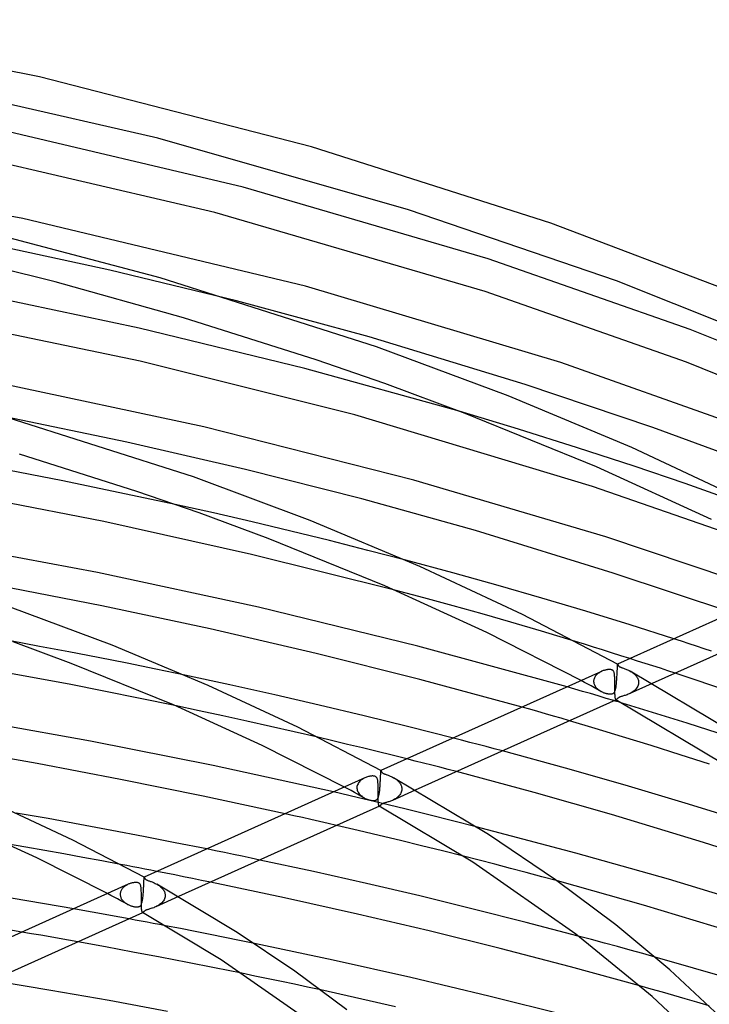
# Model space of a CAD drawing. Header units: millimetres. Extents: x -657 to 657, y -323 to 528.
# Tile 104 of 131: x 163 to 250, y 394 to 518. Entities that reach past the tile are written whole.
import ezdxf

# ---------------------------------------------------------------- set-up
doc = ezdxf.new("R2010")
doc.units = ezdxf.units.MM
doc.layers.add('HIDDEN', color=7, linetype='Continuous')
doc.layers.add('THICK', color=7, linetype='Continuous')

msp = doc.modelspace()

# ---------------------------------------------------------------- linework, layer by layer
at = {"layer": 'HIDDEN'}
for p, q in [((174.22, 486.12), (157.83, 489.67)), ((190.14, 482.26), (174.22, 486.12)), ((225.55, 466.14), (218.09, 468.4)), ((232.97, 463.8), (225.55, 466.14)), ((240.05, 461.48), (232.97, 463.8)), ((246.48, 459.29), (240.05, 461.48)), ((252.33, 457.21), (246.48, 459.29)), ((187.26, 455.61), (182.43, 456.69)), ((192.09, 454.49), (187.26, 455.61)), ((196.95, 453.32), (192.09, 454.49)), ((201.81, 452.13), (196.95, 453.32)), ((206.62, 450.9), (201.81, 452.13)), ((211.38, 449.67), (206.62, 450.9)), ((213.67, 444.92), (210, 445.9)), ((217.33, 443.92), (213.67, 444.92)), ((220.96, 442.91), (217.33, 443.92)), ((224.58, 441.88), (220.96, 442.91)), ((228.42, 440.75), (224.58, 441.88)), ((232.71, 439.44), (228.42, 440.75)), ((165.41, 438.84), (161.73, 439.52)), ((246.02, 439.48), (245.06, 439.79)), ((246.97, 439.17), (246.02, 439.48)), ((169.08, 438.15), (165.41, 438.84)), ((172.74, 437.44), (169.08, 438.15)), ((247.91, 438.86), (246.97, 439.17)), ((248.85, 438.55), (247.91, 438.86)), ((249.78, 438.25), (248.85, 438.55)), ((176.39, 436.72), (172.74, 437.44)), ((240.5, 437), (239.54, 437.31)), ((241.46, 436.7), (240.5, 437)), ((180.01, 435.98), (176.39, 436.72)), ((183.62, 435.23), (180.01, 435.98)), ((235.8, 435.61), (235.7, 435.56)), ((235.9, 435.66), (235.8, 435.61)), ((236, 435.71), (235.9, 435.66)), ((237.94, 435.62), (237.95, 435.74)), ((237.94, 435.48), (237.94, 435.62)), ((237.95, 435.83), (237.96, 435.93)), ((237.95, 435.81), (237.95, 435.83)), ((237.95, 435.8), (237.95, 435.81)), ((237.95, 435.78), (237.95, 435.8)), ((237.95, 435.77), (237.95, 435.78)), ((237.95, 435.76), (237.95, 435.77)), ((237.95, 435.74), (237.95, 435.76)), ((237.96, 436.2), (237.97, 436.28)), ((237.96, 436.12), (237.96, 436.2)), ((237.96, 436.03), (237.96, 436.12)), ((237.96, 435.93), (237.96, 436.03)), ((237.97, 436.53), (237.98, 436.56)), ((237.97, 436.49), (237.97, 436.53)), ((237.97, 436.45), (237.97, 436.49)), ((237.97, 436.4), (237.97, 436.45)), ((237.97, 436.34), (237.97, 436.4)), ((237.97, 436.28), (237.97, 436.34)), ((237.98, 436.6), (237.98, 436.61)), ((237.98, 436.61), (237.98, 436.61)), ((237.98, 436.61), (237.98, 436.61)), ((237.98, 436.61), (237.98, 436.61)), ((237.98, 436.61), (237.99, 436.61)), ((237.98, 436.59), (237.98, 436.6)), ((237.98, 436.58), (237.98, 436.59)), ((237.98, 436.56), (237.98, 436.58)), ((237.99, 436.61), (237.99, 436.61)), ((237.99, 436.61), (237.99, 436.6)), ((239.57, 435.73), (239.68, 435.66)), ((239.68, 435.66), (239.8, 435.58)), ((239.8, 435.58), (239.91, 435.51)), ((242.41, 436.39), (241.46, 436.7)), ((243.36, 436.09), (242.41, 436.39)), ((244.3, 435.78), (243.36, 436.09)), ((245.23, 435.48), (244.3, 435.78)), ((233.82, 434.32), (233.41, 434.54)), ((234.99, 434.59), (234.98, 434.49)), ((234.98, 434.49), (234.98, 434.48)), ((234.98, 434.48), (234.98, 434.46)), ((234.98, 434.46), (234.98, 434.45)), ((234.98, 434.45), (234.98, 434.43)), ((234.98, 434.43), (234.98, 434.42)), ((234.98, 434.42), (234.98, 434.4)), ((234.98, 434.4), (234.99, 434.33)), ((235.01, 434.68), (234.99, 434.59)), ((235.03, 434.78), (235.01, 434.68)), ((235.07, 434.87), (235.03, 434.78)), ((235.11, 434.96), (235.07, 434.87)), ((235.16, 435.05), (235.11, 434.96)), ((235.22, 435.13), (235.16, 435.05)), ((235.29, 435.21), (235.22, 435.13)), ((235.36, 435.29), (235.29, 435.21)), ((235.44, 435.36), (235.36, 435.29)), ((235.52, 435.43), (235.44, 435.36)), ((235.61, 435.49), (235.52, 435.43)), ((235.7, 435.56), (235.61, 435.49)), ((237.85, 434.24), (237.86, 434.37)), ((237.86, 434.37), (237.87, 434.51)), ((237.87, 434.51), (237.88, 434.65)), ((237.88, 434.65), (237.89, 434.79)), ((237.89, 434.79), (237.9, 434.93)), ((237.9, 434.93), (237.91, 435.07)), ((237.91, 435.07), (237.92, 435.21)), ((237.92, 435.21), (237.93, 435.35)), ((237.93, 435.35), (237.94, 435.48)), ((239.91, 435.51), (240.01, 435.42)), ((240.01, 435.42), (240.11, 435.34)), ((240.11, 435.34), (240.2, 435.25)), ((240.2, 435.25), (240.28, 435.16)), ((240.28, 435.16), (240.35, 435.07)), ((240.35, 435.07), (240.42, 434.97)), ((240.42, 434.97), (240.48, 434.87)), ((240.48, 434.87), (240.53, 434.77)), ((240.53, 434.77), (240.57, 434.67)), ((240.57, 434.67), (240.6, 434.56)), ((240.6, 434.56), (240.62, 434.45)), ((240.62, 434.45), (240.62, 434.34)), ((240.62, 434.34), (240.63, 434.33)), ((232.62, 433.47), (231.65, 433.75)), ((233.59, 433.19), (232.62, 433.47)), ((234.57, 432.9), (233.59, 433.19)), ((234.24, 434.09), (233.82, 434.32)), ((234.65, 433.87), (234.24, 434.09)), ((235.07, 433.64), (234.65, 433.87)), ((234.99, 434.33), (235, 434.25)), ((235, 434.25), (235.02, 434.17)), ((235.02, 434.17), (235.04, 434.09)), ((235.04, 434.09), (235.07, 434.02)), ((235.07, 434.02), (235.11, 433.94)), ((235.48, 433.42), (235.07, 433.64)), ((235.11, 433.94), (235.15, 433.87)), ((235.15, 433.87), (235.19, 433.8)), ((235.19, 433.8), (235.24, 433.73)), ((235.24, 433.73), (235.29, 433.67)), ((235.29, 433.67), (235.35, 433.6)), ((235.35, 433.6), (235.41, 433.54)), ((235.41, 433.54), (235.47, 433.49)), ((235.47, 433.49), (235.54, 433.43)), ((235.89, 433.19), (235.48, 433.42)), ((235.54, 433.43), (235.61, 433.38)), ((235.61, 433.38), (235.68, 433.33)), ((235.68, 433.33), (235.75, 433.28)), ((235.75, 433.28), (235.82, 433.23)), ((235.82, 433.23), (235.9, 433.19)), ((235.9, 433.19), (235.97, 433.15)), ((235.97, 433.15), (236.04, 433.11)), ((236.04, 433.11), (236.12, 433.08)), ((237.58, 433.08), (237.62, 433.14)), ((237.62, 433.14), (237.65, 433.21)), ((237.65, 433.21), (237.68, 433.29)), ((237.68, 433.29), (237.71, 433.37)), ((237.71, 433.37), (237.73, 433.46)), ((237.73, 433.46), (237.75, 433.55)), ((237.75, 433.55), (237.77, 433.65)), ((237.77, 433.65), (237.79, 433.76)), ((237.79, 433.76), (237.8, 433.87)), ((237.8, 433.87), (237.82, 433.99)), ((237.82, 433.99), (237.83, 434.11)), ((237.83, 434.11), (237.85, 434.24)), ((242.31, 434.17), (239.43, 432.87)), ((239.95, 433.17), (239.83, 433.08)), ((240.07, 433.26), (239.95, 433.17)), ((240.19, 433.36), (240.07, 433.26)), ((240.29, 433.47), (240.19, 433.36)), ((240.38, 433.59), (240.29, 433.47)), ((240.46, 433.71), (240.38, 433.59)), ((240.53, 433.84), (240.46, 433.71)), ((240.58, 433.97), (240.53, 433.84)), ((240.61, 434.11), (240.58, 433.97)), ((240.62, 434.25), (240.61, 434.11)), ((240.63, 434.28), (240.62, 434.27)), ((240.62, 434.27), (240.62, 434.25)), ((240.63, 434.33), (240.63, 434.31)), ((240.63, 434.31), (240.63, 434.3)), ((240.63, 434.3), (240.63, 434.28)), ((235.56, 432.61), (234.57, 432.9)), ((236.54, 432.31), (235.56, 432.61)), ((236.12, 433.08), (236.19, 433.05)), ((236.19, 433.05), (236.27, 433.02)), ((236.27, 433.02), (236.35, 432.99)), ((236.35, 432.99), (236.42, 432.97)), ((236.42, 432.97), (236.49, 432.95)), ((236.49, 432.95), (236.57, 432.93)), ((237.53, 432.02), (236.54, 432.31)), ((236.57, 432.93), (236.64, 432.91)), ((236.64, 432.91), (236.71, 432.9)), ((236.71, 432.9), (236.78, 432.88)), ((236.78, 432.88), (236.84, 432.88)), ((236.84, 432.88), (236.91, 432.87)), ((236.91, 432.87), (236.97, 432.86)), ((236.97, 432.86), (237.03, 432.86)), ((237.03, 432.86), (237.09, 432.86)), ((237.09, 432.86), (237.15, 432.86)), ((237.15, 432.86), (237.21, 432.87)), ((237.21, 432.87), (237.27, 432.88)), ((237.27, 432.88), (237.32, 432.89)), ((237.32, 432.89), (237.37, 432.91)), ((237.37, 432.91), (237.42, 432.93)), ((237.42, 432.93), (237.46, 432.96)), ((237.46, 432.96), (237.51, 432.99)), ((237.51, 432.99), (237.54, 433.03)), ((237.54, 433.03), (237.58, 433.08)), ((237.79, 432.14), (237.78, 432.14)), ((237.8, 432.14), (237.79, 432.14)), ((237.79, 432.14), (237.79, 432.14)), ((237.81, 432.14), (237.8, 432.14)), ((237.8, 432.14), (237.8, 432.14)), ((237.82, 432.14), (237.81, 432.14)), ((237.83, 432.15), (237.82, 432.14)), ((237.85, 432.17), (237.83, 432.15)), ((237.87, 432.18), (237.85, 432.17)), ((237.89, 432.2), (237.87, 432.18)), ((237.91, 432.23), (237.89, 432.2)), ((237.94, 432.25), (237.91, 432.23)), ((237.96, 432.28), (237.94, 432.25)), ((237.99, 432.3), (237.96, 432.28)), ((238.02, 432.33), (237.99, 432.3)), ((238.05, 432.35), (238.02, 432.33)), ((238.09, 432.38), (238.05, 432.35)), ((238.13, 432.4), (238.09, 432.38)), ((238.17, 432.43), (238.13, 432.4)), ((238.22, 432.45), (238.17, 432.43)), ((238.28, 432.48), (238.22, 432.45)), ((238.34, 432.5), (238.28, 432.48)), ((238.42, 432.53), (238.34, 432.5)), ((238.51, 432.56), (238.42, 432.53)), ((238.61, 432.59), (238.51, 432.56)), ((238.71, 432.62), (238.61, 432.59)), ((238.83, 432.65), (238.71, 432.62)), ((238.94, 432.68), (238.83, 432.65)), ((239.06, 432.72), (238.94, 432.68)), ((239.18, 432.77), (239.06, 432.72)), ((239.31, 432.82), (239.18, 432.77)), ((239.43, 432.87), (239.31, 432.82)), ((239.57, 432.93), (239.43, 432.87)), ((239.7, 433), (239.57, 432.93)), ((239.83, 433.08), (239.7, 433)), ((185.42, 430.76), (182.4, 431.4)), ((188.43, 430.11), (185.42, 430.76)), ((226.98, 430.93), (225.99, 431.21)), ((227.96, 430.65), (226.98, 430.93)), ((228.94, 430.37), (227.96, 430.65)), ((241.29, 430.87), (238.56, 431.71)), ((244.02, 430.03), (241.29, 430.87)), ((191.43, 429.45), (188.43, 430.11)), ((194.41, 428.78), (191.43, 429.45)), ((229.92, 430.09), (228.94, 430.37)), ((230.91, 429.8), (229.92, 430.09)), ((231.94, 429.5), (230.91, 429.8)), ((246.74, 429.17), (244.02, 430.03)), ((197.38, 428.1), (194.41, 428.78)), ((249.43, 428.32), (246.74, 429.17)), ((252.09, 427.46), (249.43, 428.32)), ((200.33, 427.41), (197.38, 428.1)), ((218.4, 427.05), (217.36, 427.32)), ((219.43, 426.78), (218.4, 427.05)), ((220.46, 426.52), (219.43, 426.78)), ((221.48, 426.25), (220.46, 426.52)), ((222.5, 425.98), (221.48, 426.25)), ((223.52, 425.7), (222.5, 425.98)), ((212.56, 424.43), (211.52, 424.69)), ((208.25, 423.21), (208.25, 423.22)), ((208.25, 423.22), (208.26, 423.22)), ((208.25, 423.19), (208.25, 423.21)), ((208.26, 423.22), (208.26, 423.22)), ((208.26, 423.22), (208.26, 423.22)), ((208.26, 423.22), (208.26, 423.22)), ((208.26, 423.22), (208.26, 423.22)), ((208.26, 423.22), (208.26, 423.22)), ((208.26, 423.22), (208.26, 423.22)), ((213.6, 424.17), (212.56, 424.43)), ((214.64, 423.9), (213.6, 424.17)), ((215.67, 423.64), (214.64, 423.9)), ((216.7, 423.37), (215.67, 423.64)), ((217.74, 423.1), (216.7, 423.37)), ((205.71, 421.97), (205.61, 421.88)), ((205.81, 422.06), (205.71, 421.97)), ((205.91, 422.13), (205.81, 422.06)), ((206.03, 422.2), (205.91, 422.13)), ((206.14, 422.27), (206.03, 422.2)), ((206.26, 422.32), (206.14, 422.27)), ((208.2, 421.95), (208.21, 422.09)), ((208.21, 422.09), (208.22, 422.23)), ((208.22, 422.44), (208.23, 422.55)), ((208.22, 422.43), (208.22, 422.44)), ((208.22, 422.42), (208.22, 422.43)), ((208.22, 422.4), (208.22, 422.42)), ((208.22, 422.39), (208.22, 422.4)), ((208.22, 422.37), (208.22, 422.39)), ((208.22, 422.36), (208.22, 422.37)), ((208.22, 422.23), (208.22, 422.36)), ((208.23, 422.66), (208.24, 422.75)), ((208.23, 422.55), (208.23, 422.66)), ((208.24, 423.04), (208.25, 423.09)), ((208.24, 422.98), (208.24, 423.04)), ((208.24, 422.91), (208.24, 422.98)), ((208.24, 422.83), (208.24, 422.91)), ((208.24, 422.75), (208.24, 422.83)), ((208.25, 423.16), (208.25, 423.19)), ((208.25, 423.13), (208.25, 423.16)), ((208.25, 423.09), (208.25, 423.13)), ((209.84, 422.34), (209.95, 422.28)), ((209.95, 422.28), (210.05, 422.22)), ((210.05, 422.22), (210.16, 422.14)), ((210.16, 422.14), (210.25, 422.07)), ((210.25, 422.07), (210.35, 421.99)), ((210.35, 421.99), (210.43, 421.91)), ((204.09, 420.94), (203.68, 421.16)), ((204.51, 420.71), (204.09, 420.94)), ((205.26, 421.23), (205.25, 421.11)), ((205.25, 421.11), (205.25, 421.09)), ((205.25, 421.09), (205.25, 421.08)), ((205.25, 421.08), (205.25, 421.06)), ((205.25, 421.06), (205.25, 421.05)), ((205.25, 421.05), (205.25, 421.04)), ((205.25, 421.04), (205.25, 421.02)), ((205.25, 421.02), (205.27, 420.9)), ((205.29, 421.35), (205.26, 421.23)), ((205.27, 420.9), (205.29, 420.78)), ((205.33, 421.46), (205.29, 421.35)), ((205.29, 420.78), (205.33, 420.66)), ((205.39, 421.58), (205.33, 421.46)), ((205.45, 421.68), (205.39, 421.58)), ((205.53, 421.79), (205.45, 421.68)), ((205.61, 421.88), (205.53, 421.79)), ((208.11, 420.71), (208.12, 420.84)), ((208.12, 420.84), (208.13, 420.97)), ((208.13, 420.97), (208.14, 421.1)), ((208.14, 421.1), (208.16, 421.24)), ((208.16, 421.24), (208.17, 421.38)), ((208.17, 421.38), (208.18, 421.52)), ((208.18, 421.52), (208.19, 421.67)), ((208.19, 421.81), (208.2, 421.95)), ((208.19, 421.67), (208.19, 421.81)), ((212.58, 420.78), (209.71, 419.49)), ((210.43, 421.91), (210.51, 421.83)), ((210.51, 421.83), (210.59, 421.74)), ((210.59, 421.74), (210.65, 421.65)), ((210.65, 421.65), (210.71, 421.56)), ((210.71, 421.56), (210.76, 421.46)), ((210.76, 421.46), (210.81, 421.37)), ((210.81, 421.37), (210.84, 421.27)), ((210.84, 421.27), (210.87, 421.17)), ((210.89, 420.75), (210.86, 420.63)), ((210.87, 421.17), (210.89, 421.06)), ((210.89, 421.06), (210.9, 420.96)), ((210.9, 420.87), (210.89, 420.75)), ((210.9, 420.96), (210.9, 420.95)), ((210.9, 420.95), (210.9, 420.93)), ((210.9, 420.93), (210.9, 420.92)), ((210.9, 420.92), (210.9, 420.9)), ((210.9, 420.9), (210.9, 420.89)), ((210.9, 420.89), (210.9, 420.87)), ((205.28, 419.84), (202.29, 420.54)), ((204.93, 420.49), (204.51, 420.71)), ((205.34, 420.26), (204.93, 420.49)), ((208.28, 419.13), (205.28, 419.84)), ((205.33, 420.66), (205.39, 420.54)), ((205.75, 420.03), (205.34, 420.26)), ((205.39, 420.54), (205.46, 420.43)), ((205.46, 420.43), (205.53, 420.32)), ((205.53, 420.32), (205.62, 420.22)), ((205.62, 420.22), (205.72, 420.13)), ((205.72, 420.13), (205.82, 420.04)), ((206.17, 419.81), (205.75, 420.03)), ((205.82, 420.04), (205.93, 419.95)), ((205.93, 419.95), (206.05, 419.87)), ((206.05, 419.87), (206.18, 419.8)), ((206.18, 419.8), (206.3, 419.74)), ((206.3, 419.74), (206.42, 419.69)), ((206.42, 419.69), (206.54, 419.64)), ((206.54, 419.64), (206.66, 419.6)), ((206.66, 419.6), (206.78, 419.56)), ((206.78, 419.56), (206.9, 419.53)), ((206.9, 419.53), (207.01, 419.51)), ((207.01, 419.51), (207.12, 419.49)), ((207.12, 419.49), (207.22, 419.48)), ((207.39, 419.48), (207.46, 419.48)), ((207.46, 419.48), (207.52, 419.49)), ((207.52, 419.49), (207.57, 419.5)), ((207.57, 419.5), (207.61, 419.52)), ((207.61, 419.52), (207.65, 419.53)), ((207.65, 419.53), (207.69, 419.55)), ((207.69, 419.55), (207.72, 419.57)), ((207.72, 419.57), (207.76, 419.59)), ((207.76, 419.59), (207.79, 419.62)), ((207.79, 419.62), (207.82, 419.66)), ((207.82, 419.66), (207.86, 419.7)), ((207.86, 419.7), (207.89, 419.76)), ((207.89, 419.76), (207.92, 419.83)), ((207.92, 419.83), (207.95, 419.9)), ((207.95, 419.9), (207.98, 419.98)), ((207.98, 419.98), (208, 420.06)), ((208, 420.06), (208.02, 420.16)), ((208.02, 420.16), (208.04, 420.26)), ((208.04, 420.26), (208.06, 420.36)), ((208.06, 420.36), (208.08, 420.47)), ((208.08, 420.47), (208.09, 420.59)), ((208.09, 420.59), (208.11, 420.71)), ((209.7, 419.49), (209.59, 419.44)), ((209.82, 419.54), (209.7, 419.49)), ((209.94, 419.6), (209.82, 419.54)), ((210.06, 419.67), (209.94, 419.6)), ((210.17, 419.74), (210.06, 419.67)), ((210.28, 419.82), (210.17, 419.74)), ((210.38, 419.91), (210.28, 419.82)), ((210.48, 420), (210.38, 419.91)), ((210.56, 420.09), (210.48, 420)), ((210.64, 420.19), (210.56, 420.09)), ((210.71, 420.29), (210.64, 420.19)), ((210.77, 420.4), (210.71, 420.29)), ((210.82, 420.52), (210.77, 420.4)), ((210.86, 420.63), (210.82, 420.52)), ((207.22, 419.48), (207.31, 419.48)), ((207.31, 419.48), (207.39, 419.48)), ((208.06, 418.76), (208.05, 418.76)), ((208.07, 418.76), (208.06, 418.76)), ((208.08, 418.76), (208.07, 418.76)), ((208.07, 418.76), (208.07, 418.76)), ((208.09, 418.76), (208.08, 418.76)), ((208.11, 418.77), (208.09, 418.76)), ((208.09, 418.76), (208.09, 418.76)), ((208.12, 418.78), (208.11, 418.77)), ((208.14, 418.8), (208.12, 418.78)), ((208.16, 418.81), (208.14, 418.8)), ((208.18, 418.83), (208.16, 418.81)), ((208.2, 418.86), (208.18, 418.83)), ((208.22, 418.88), (208.2, 418.86)), ((208.24, 418.9), (208.22, 418.88)), ((208.27, 418.93), (208.24, 418.9)), ((208.31, 418.96), (208.27, 418.93)), ((211.28, 418.41), (208.28, 419.13)), ((208.35, 418.99), (208.31, 418.96)), ((208.39, 419.01), (208.35, 418.99)), ((208.44, 419.04), (208.39, 419.01)), ((208.49, 419.07), (208.44, 419.04)), ((208.55, 419.09), (208.49, 419.07)), ((208.61, 419.12), (208.55, 419.09)), ((208.69, 419.14), (208.61, 419.12)), ((208.77, 419.17), (208.69, 419.14)), ((208.87, 419.2), (208.77, 419.17)), ((208.96, 419.23), (208.87, 419.2)), ((209.06, 419.25), (208.96, 419.23)), ((209.16, 419.29), (209.06, 419.25)), ((209.26, 419.32), (209.16, 419.29)), ((209.37, 419.35), (209.26, 419.32)), ((209.48, 419.39), (209.37, 419.35)), ((209.59, 419.44), (209.48, 419.39)), ((214.28, 417.67), (211.28, 418.41)), ((197.31, 417.56), (196.23, 417.81)), ((198.4, 417.32), (197.31, 417.56)), ((199.48, 417.08), (198.4, 417.32)), ((200.55, 416.83), (199.48, 417.08)), ((217.27, 416.92), (214.28, 417.67)), ((201.63, 416.58), (200.55, 416.83)), ((202.7, 416.34), (201.63, 416.58)), ((220.24, 416.17), (217.27, 416.92)), ((163.66, 413.62), (161.25, 414.04)), ((166.06, 413.19), (163.66, 413.62)), ((187.51, 413.15), (186.39, 413.38)), ((168.45, 412.76), (166.06, 413.19)), ((170.83, 412.32), (168.45, 412.76)), ((173.21, 411.88), (170.83, 412.32)), ((188.62, 412.92), (187.51, 413.15)), ((189.74, 412.69), (188.62, 412.92)), ((190.85, 412.46), (189.74, 412.69)), ((191.96, 412.23), (190.85, 412.46)), ((193.06, 411.99), (191.96, 412.23)), ((220.6, 411.96), (218.62, 412.47)), ((175.58, 411.43), (173.21, 411.88)), ((222.57, 411.45), (220.6, 411.96)), ((224.54, 410.93), (222.57, 411.45)), ((226.51, 410.41), (224.54, 410.93)), ((178.52, 409.8), (178.53, 409.82)), ((178.52, 409.77), (178.52, 409.8)), ((178.52, 409.73), (178.52, 409.77)), ((178.52, 409.68), (178.52, 409.73)), ((178.52, 409.62), (178.52, 409.68)), ((178.52, 409.55), (178.52, 409.62)), ((178.53, 409.83), (178.53, 409.84)), ((178.53, 409.84), (178.53, 409.84)), ((178.53, 409.84), (178.53, 409.84)), ((178.53, 409.84), (178.53, 409.84)), ((178.53, 409.84), (178.53, 409.84)), ((178.53, 409.84), (178.53, 409.84)), ((178.53, 409.84), (178.53, 409.84)), ((178.53, 409.82), (178.53, 409.83)), ((181.25, 410.33), (180.12, 410.55)), ((182.37, 410.11), (181.25, 410.33)), ((183.49, 409.89), (182.37, 410.11)), ((184.62, 409.66), (183.49, 409.89)), ((185.74, 409.43), (184.62, 409.66)), ((228.46, 409.89), (226.51, 410.41)), ((230.42, 409.36), (228.46, 409.89)), ((175.81, 408.41), (175.75, 408.34)), ((175.87, 408.49), (175.81, 408.41)), ((175.95, 408.56), (175.87, 408.49)), ((176.02, 408.62), (175.95, 408.56)), ((176.1, 408.69), (176.02, 408.62)), ((176.18, 408.75), (176.1, 408.69)), ((176.27, 408.8), (176.18, 408.75)), ((176.36, 408.85), (176.27, 408.8)), ((176.45, 408.9), (176.36, 408.85)), ((176.54, 408.94), (176.45, 408.9)), ((178.45, 408.2), (178.46, 408.36)), ((178.46, 408.36), (178.47, 408.52)), ((178.47, 408.52), (178.48, 408.68)), ((178.48, 408.68), (178.49, 408.83)), ((178.49, 408.98), (178.5, 408.99)), ((178.49, 408.83), (178.49, 408.98)), ((178.5, 409.18), (178.51, 409.29)), ((178.5, 409.06), (178.5, 409.18)), ((178.5, 409.05), (178.5, 409.06)), ((178.5, 409.03), (178.5, 409.05)), ((178.5, 409.02), (178.5, 409.03)), ((178.5, 409), (178.5, 409.02)), ((178.5, 408.99), (178.5, 409)), ((178.51, 409.47), (178.52, 409.55)), ((178.51, 409.39), (178.51, 409.47)), ((178.51, 409.29), (178.51, 409.39)), ((180.12, 408.96), (180.22, 408.9)), ((180.22, 408.9), (180.32, 408.84)), ((180.32, 408.84), (180.42, 408.77)), ((180.42, 408.77), (180.51, 408.7)), ((180.51, 408.7), (180.6, 408.62)), ((180.6, 408.62), (180.69, 408.55)), ((180.69, 408.55), (180.77, 408.46)), ((180.77, 408.46), (180.84, 408.38)), ((180.84, 408.38), (180.91, 408.29)), ((186.86, 409.2), (185.74, 409.43)), ((174.36, 407.55), (173.94, 407.77)), ((174.78, 407.33), (174.36, 407.55)), ((175.2, 407.1), (174.78, 407.33)), ((175.53, 407.71), (175.52, 407.7)), ((175.52, 407.7), (175.52, 407.68)), ((175.52, 407.68), (175.52, 407.67)), ((175.52, 407.67), (175.53, 407.65)), ((175.55, 407.91), (175.53, 407.82)), ((175.53, 407.82), (175.53, 407.72)), ((175.53, 407.72), (175.53, 407.71)), ((175.53, 407.65), (175.53, 407.64)), ((175.53, 407.64), (175.53, 407.56)), ((175.53, 407.56), (175.55, 407.48)), ((175.58, 408), (175.55, 407.91)), ((175.55, 407.48), (175.57, 407.39)), ((175.57, 407.39), (175.59, 407.32)), ((175.61, 408.09), (175.58, 408)), ((175.59, 407.32), (175.62, 407.24)), ((175.65, 408.17), (175.61, 408.09)), ((175.62, 407.24), (175.66, 407.16)), ((175.7, 408.26), (175.65, 408.17)), ((175.66, 407.16), (175.7, 407.09)), ((175.75, 408.34), (175.7, 408.26)), ((178.34, 407.03), (178.36, 407.16)), ((178.36, 407.16), (178.38, 407.29)), ((178.38, 407.29), (178.39, 407.43)), ((178.39, 407.43), (178.41, 407.58)), ((178.41, 407.58), (178.42, 407.73)), ((178.42, 407.73), (178.43, 407.89)), ((178.43, 407.89), (178.44, 408.05)), ((178.44, 408.05), (178.45, 408.2)), ((182.85, 407.4), (179.98, 406.11)), ((180.91, 408.29), (180.97, 408.19)), ((180.97, 408.19), (181.03, 408.1)), ((181.03, 408.1), (181.08, 408)), ((181.09, 407.11), (181.03, 406.99)), ((181.08, 408), (181.11, 407.89)), ((181.13, 407.23), (181.09, 407.11)), ((181.11, 407.89), (181.14, 407.79)), ((181.16, 407.36), (181.13, 407.23)), ((181.14, 407.79), (181.16, 407.68)), ((181.16, 407.68), (181.17, 407.58)), ((181.17, 407.49), (181.16, 407.36)), ((181.17, 407.58), (181.17, 407.56)), ((181.17, 407.56), (181.17, 407.55)), ((181.17, 407.55), (181.17, 407.53)), ((181.17, 407.53), (181.17, 407.52)), ((181.17, 407.52), (181.17, 407.5)), ((181.17, 407.5), (181.17, 407.49)), ((175.61, 406.88), (175.2, 407.1)), ((176.03, 406.65), (175.61, 406.88)), ((175.7, 407.09), (175.75, 407.01)), ((175.75, 407.01), (175.81, 406.94)), ((175.81, 406.94), (175.86, 406.87)), ((175.86, 406.87), (175.92, 406.81)), ((175.92, 406.81), (175.99, 406.75)), ((175.99, 406.75), (176.06, 406.69)), ((176.44, 406.43), (176.03, 406.65)), ((176.06, 406.69), (176.13, 406.63)), ((176.13, 406.63), (176.2, 406.57)), ((176.2, 406.57), (176.28, 406.52)), ((176.28, 406.52), (176.36, 406.47)), ((176.36, 406.47), (176.44, 406.42)), ((176.44, 406.42), (176.52, 406.38)), ((176.52, 406.38), (176.6, 406.34)), ((176.6, 406.34), (176.68, 406.31)), ((176.68, 406.31), (176.76, 406.27)), ((176.76, 406.27), (176.84, 406.24)), ((176.84, 406.24), (176.92, 406.22)), ((176.92, 406.22), (177, 406.19)), ((177, 406.19), (177.08, 406.17)), ((177.08, 406.17), (177.16, 406.15)), ((177.16, 406.15), (177.23, 406.14)), ((177.23, 406.14), (177.3, 406.12)), ((177.3, 406.12), (177.37, 406.11)), ((177.37, 406.11), (177.44, 406.1)), ((177.44, 406.1), (177.5, 406.1)), ((177.5, 406.1), (177.57, 406.1)), ((177.57, 406.1), (177.63, 406.1)), ((177.63, 406.1), (177.7, 406.1)), ((177.7, 406.1), (177.76, 406.1)), ((177.76, 406.1), (177.82, 406.12)), ((177.82, 406.12), (177.88, 406.13)), ((177.88, 406.13), (177.93, 406.15)), ((177.93, 406.15), (177.98, 406.18)), ((177.98, 406.18), (178.03, 406.21)), ((178.03, 406.21), (178.07, 406.25)), ((178.07, 406.25), (178.11, 406.3)), ((178.11, 406.3), (178.16, 406.36)), ((178.16, 406.36), (178.19, 406.43)), ((178.19, 406.43), (178.22, 406.51)), ((178.22, 406.51), (178.25, 406.6)), ((178.25, 406.6), (178.28, 406.69)), ((178.28, 406.69), (178.3, 406.8)), ((178.3, 406.8), (178.32, 406.91)), ((178.32, 406.91), (178.34, 407.03)), ((179.37, 405.88), (179.26, 405.85)), ((179.48, 405.92), (179.37, 405.88)), ((179.6, 405.96), (179.48, 405.92)), ((179.73, 406), (179.6, 405.96)), ((179.85, 406.05), (179.73, 406)), ((179.98, 406.1), (179.85, 406.05)), ((180.11, 406.17), (179.98, 406.1)), ((180.24, 406.24), (180.11, 406.17)), ((180.36, 406.31), (180.24, 406.24)), ((180.48, 406.39), (180.36, 406.31)), ((180.59, 406.47), (180.48, 406.39)), ((180.7, 406.57), (180.59, 406.47)), ((180.8, 406.66), (180.7, 406.57)), ((180.89, 406.77), (180.8, 406.66)), ((180.97, 406.88), (180.89, 406.77)), ((181.03, 406.99), (180.97, 406.88)), ((170.85, 405.65), (169.69, 405.86)), ((172.01, 405.44), (170.85, 405.65)), ((173.16, 405.23), (172.01, 405.44)), ((174.32, 405.02), (173.16, 405.23)), ((175.47, 404.81), (174.32, 405.02)), ((176.63, 404.6), (175.47, 404.81)), ((178.34, 405.37), (178.33, 405.38)), ((178.33, 405.38), (178.33, 405.38)), ((178.35, 405.37), (178.34, 405.37)), ((178.36, 405.38), (178.35, 405.37)), ((178.35, 405.37), (178.35, 405.37)), ((178.37, 405.38), (178.36, 405.38)), ((178.38, 405.39), (178.37, 405.38)), ((178.4, 405.41), (178.38, 405.39)), ((178.43, 405.43), (178.4, 405.41)), ((178.45, 405.45), (178.43, 405.43)), ((178.47, 405.48), (178.45, 405.45)), ((178.5, 405.51), (178.47, 405.48)), ((178.54, 405.54), (178.5, 405.51)), ((178.57, 405.57), (178.54, 405.54)), ((178.61, 405.59), (178.57, 405.57)), ((178.64, 405.62), (178.61, 405.59)), ((178.68, 405.64), (178.64, 405.62)), ((178.71, 405.66), (178.68, 405.64)), ((178.75, 405.68), (178.71, 405.66)), ((178.79, 405.7), (178.75, 405.68)), ((178.83, 405.71), (178.79, 405.7)), ((178.88, 405.73), (178.83, 405.71)), ((178.93, 405.75), (178.88, 405.73)), ((178.99, 405.77), (178.93, 405.75)), ((179.07, 405.79), (178.99, 405.77)), ((179.16, 405.82), (179.07, 405.79)), ((179.26, 405.85), (179.16, 405.82)), ((183.08, 403.37), (181.21, 403.73)), ((164.37, 402.73), (163.19, 402.93)), ((165.54, 402.53), (164.37, 402.73)), ((166.71, 402.33), (165.54, 402.53)), ((167.88, 402.12), (166.71, 402.33)), ((184.94, 403), (183.08, 403.37)), ((186.81, 402.63), (184.94, 403)), ((188.67, 402.26), (186.81, 402.63)), ((190.52, 401.89), (188.67, 402.26)), ((234.7, 402), (233.05, 402.44)), ((169.04, 401.91), (167.88, 402.12)), ((170.21, 401.7), (169.04, 401.91)), ((192.37, 401.51), (190.52, 401.89)), ((236.33, 401.55), (234.7, 402)), ((237.96, 401.11), (236.33, 401.55)), ((239.56, 400.67), (237.96, 401.11)), ((241.15, 400.23), (239.56, 400.67)), ((242.72, 399.79), (241.15, 400.23)), ((192.44, 397.41), (190.78, 397.75)), ((194.1, 397.07), (192.44, 397.41)), ((195.76, 396.72), (194.1, 397.07)), ((197.41, 396.37), (195.76, 396.72)), ((199.06, 396.01), (197.41, 396.37)), ((200.71, 395.66), (199.06, 396.01)), ((242.21, 395.78), (240.78, 396.19)), ((243.64, 395.38), (242.21, 395.78)), ((245.06, 394.97), (243.64, 395.38)), ((246.48, 394.56), (245.06, 394.97)), ((247.95, 394.13), (246.48, 394.56)), ((249.5, 393.68), (247.95, 394.13))]:
    msp.add_line(p, q, dxfattribs=at)
at = {"layer": 'THICK'}
for p, q in [((165.38, 510.42), (129.27, 517.6)), ((199.55, 501.62), (165.38, 510.42)), ((180.23, 502.72), (149.55, 509.73)), ((190.98, 496.56), (157.2, 504.52)), ((211.71, 493.72), (180.23, 502.72)), ((229.59, 492.03), (199.55, 501.62)), ((187.39, 493.37), (155.27, 500.84)), ((163.29, 492.62), (126.32, 499.43)), ((221.73, 487.55), (190.98, 496.56)), ((198.79, 484.11), (163.29, 492.62)), ((221.34, 483.43), (187.39, 493.37)), ((237.87, 484.77), (211.71, 493.72)), ((180.55, 485.16), (155.94, 491.65)), ((253.7, 482.85), (229.59, 492.03)), ((167.35, 484.66), (150.63, 488.79)), ((247.09, 478.68), (221.73, 487.55)), ((207.73, 476.49), (180.55, 485.16)), ((183.49, 480.13), (167.35, 484.66)), ((230.87, 474.53), (198.79, 484.11)), ((257.1, 477.09), (237.87, 484.77)), ((177.89, 478.84), (156.73, 483.3)), ((246.66, 474.57), (221.34, 483.43)), ((206.8, 477.75), (190.14, 482.26)), ((178.03, 474.7), (149.9, 480.54)), ((200.13, 474.85), (183.49, 480.13)), ((198.72, 473.76), (177.89, 478.84)), ((226.37, 471.74), (206.8, 477.75)), ((269.39, 469.59), (247.09, 478.68)), ((224.23, 470.33), (207.73, 476.49)), ((204.98, 467.96), (178.03, 474.7)), ((208.76, 471.88), (200.13, 474.85)), ((256.87, 465.25), (230.87, 474.53)), ((266.66, 466.42), (246.66, 474.57)), ((218.09, 468.4), (198.72, 473.76)), ((186.02, 466.43), (158.93, 472.19)), ((218.84, 468.11), (208.76, 471.88)), ((242.43, 466.35), (226.37, 471.74)), ((239.76, 463.82), (224.23, 470.33)), ((184.72, 460.13), (160.55, 467.84)), ((234.84, 458.95), (204.98, 467.96)), ((235.34, 461.39), (218.84, 468.11)), ((176.34, 464.51), (161.06, 467.7)), ((212.4, 459.74), (186.02, 466.43)), ((253.77, 462.16), (242.43, 466.35)), ((191.27, 461.07), (176.34, 464.51)), ((177.61, 458.32), (162.89, 462.99)), ((254.26, 457.02), (239.76, 463.82)), ((168.34, 459.65), (154, 462.4)), ((205.85, 457.37), (191.27, 461.07)), ((249.77, 454.77), (235.34, 461.39)), ((182.43, 456.69), (168.34, 459.65)), ((199.36, 454.66), (184.72, 460.13)), ((236.49, 452.61), (212.4, 459.74)), ((173.48, 454.52), (154.53, 458.23)), ((185.42, 455.64), (177.61, 458.32)), ((256.49, 451.42), (234.84, 458.95)), ((220.16, 453.4), (205.85, 457.37)), ((194.1, 452.4), (185.42, 455.64)), ((192.02, 450.4), (173.48, 454.52)), ((213.16, 448.88), (199.36, 454.66)), ((237.45, 448.05), (220.16, 453.4)), ((172.68, 448.12), (151.94, 452.01)), ((208.77, 446.44), (194.1, 452.4)), ((257.66, 445.46), (236.49, 452.61)), ((210, 445.9), (192.02, 450.4)), ((217.29, 448.08), (211.38, 449.67)), ((192.89, 443.78), (172.68, 448.12)), ((226.04, 442.84), (213.16, 448.88)), ((222.99, 446.49), (217.29, 448.08)), ((252.39, 443.09), (237.45, 448.05)), ((265.71, 449.09), (237.98, 436.61)), ((173.22, 443.93), (159.46, 446.6)), ((221.56, 440.58), (208.77, 446.44)), ((228.46, 444.91), (222.99, 446.49)), ((267.52, 445.52), (242.31, 434.17)), ((234, 443.26), (228.46, 444.91)), ((174.5, 439), (161.72, 443.77)), ((186.82, 441.04), (173.22, 443.93)), ((212.88, 438.88), (192.89, 443.78)), ((239.57, 441.54), (234, 443.26)), ((237.99, 436.6), (226.04, 442.84)), ((200.13, 437.96), (186.82, 441.04)), ((233.41, 434.54), (221.56, 440.58)), ((245.06, 439.79), (239.57, 441.54)), ((169.36, 436.68), (162.08, 439.4)), ((233.83, 439.1), (232.71, 439.44)), ((186.56, 433.94), (174.5, 439)), ((231.65, 433.75), (212.88, 438.88)), ((234.95, 438.75), (233.83, 439.1)), ((236.09, 438.39), (234.95, 438.75)), ((237.24, 438.03), (236.09, 438.39)), ((213.17, 434.69), (200.13, 437.96)), ((238.39, 437.67), (237.24, 438.03)), ((239.54, 437.31), (238.39, 437.67)), ((169.1, 434.07), (155.59, 436.55)), ((182.21, 431.48), (169.36, 436.68)), ((235.98, 435.7), (208.26, 423.22)), ((236.1, 435.75), (236, 435.71)), ((236.19, 435.79), (236.1, 435.75)), ((236.29, 435.82), (236.19, 435.79)), ((236.38, 435.85), (236.29, 435.82)), ((236.48, 435.87), (236.38, 435.85)), ((236.57, 435.89), (236.48, 435.87)), ((236.66, 435.91), (236.57, 435.89)), ((236.74, 435.92), (236.66, 435.91)), ((236.83, 435.93), (236.74, 435.92)), ((236.91, 435.93), (236.83, 435.93)), ((236.99, 435.93), (236.91, 435.93)), ((237.07, 435.93), (236.99, 435.93)), ((237.15, 435.92), (237.07, 435.93)), ((237.21, 435.9), (237.15, 435.92)), ((237.27, 435.89), (237.21, 435.9)), ((237.32, 435.87), (237.27, 435.89)), ((237.37, 435.84), (237.32, 435.87)), ((237.41, 435.81), (237.37, 435.84)), ((237.45, 435.77), (237.41, 435.81)), ((237.48, 435.72), (237.45, 435.77)), ((237.51, 435.66), (237.48, 435.72)), ((237.54, 435.61), (237.51, 435.66)), ((237.56, 435.54), (237.54, 435.61)), ((237.99, 436.6), (237.99, 436.6)), ((237.99, 436.6), (237.99, 436.59)), ((237.99, 436.59), (238, 436.58)), ((238, 436.58), (238.01, 436.56)), ((238.01, 436.56), (238.02, 436.54)), ((238.02, 436.54), (238.03, 436.52)), ((238.03, 436.52), (238.04, 436.5)), ((238.04, 436.5), (238.05, 436.47)), ((238.05, 436.47), (238.07, 436.44)), ((238.07, 436.44), (238.1, 436.41)), ((238.1, 436.41), (238.13, 436.38)), ((238.13, 436.38), (238.16, 436.35)), ((238.16, 436.35), (238.2, 436.32)), ((238.2, 436.32), (238.24, 436.29)), ((238.24, 436.29), (238.29, 436.26)), ((238.29, 436.26), (238.34, 436.24)), ((238.34, 436.24), (238.39, 436.21)), ((238.39, 436.21), (238.46, 436.19)), ((238.46, 436.19), (238.53, 436.16)), ((238.53, 436.16), (238.62, 436.13)), ((238.62, 436.13), (238.71, 436.1)), ((238.71, 436.1), (238.8, 436.06)), ((238.8, 436.06), (238.9, 436.02)), ((238.9, 436.02), (239.01, 435.99)), ((239.01, 435.99), (239.11, 435.94)), ((239.11, 435.94), (239.22, 435.9)), ((239.22, 435.9), (239.34, 435.84)), ((239.34, 435.84), (239.45, 435.79)), ((239.45, 435.79), (239.57, 435.73)), ((253.3, 427.51), (239.57, 435.72)), ((189.3, 434.01), (183.62, 435.23)), ((225.99, 431.21), (213.17, 434.69)), ((237.57, 435.48), (237.56, 435.54)), ((237.58, 435.41), (237.57, 435.48)), ((237.59, 435.34), (237.58, 435.41)), ((237.6, 435.26), (237.59, 435.34)), ((237.61, 435.17), (237.6, 435.26)), ((237.61, 435.08), (237.61, 435.17)), ((237.62, 434.99), (237.61, 435.08)), ((237.62, 434.89), (237.62, 434.99)), ((237.63, 434.79), (237.62, 434.89)), ((237.63, 434.69), (237.63, 434.79)), ((237.63, 434.59), (237.63, 434.69)), ((237.63, 434.48), (237.63, 434.59)), ((237.63, 434.37), (237.63, 434.48)), ((237.63, 434.26), (237.63, 434.37)), ((263.02, 429.45), (245.23, 435.48)), ((182.4, 431.4), (169.1, 434.07)), ((197.82, 428.67), (186.56, 433.94)), ((194.93, 432.76), (189.3, 434.01)), ((237.63, 434.14), (237.63, 434.26)), ((237.63, 434.03), (237.63, 434.14)), ((237.63, 433.92), (237.63, 434.03)), ((237.64, 433.8), (237.63, 433.92)), ((237.64, 433.68), (237.64, 433.8)), ((237.64, 433.57), (237.64, 433.68)), ((237.64, 433.45), (237.64, 433.57)), ((237.64, 433.33), (237.64, 433.45)), ((237.65, 433.22), (237.64, 433.33)), ((237.65, 433.11), (237.65, 433.22)), ((237.65, 433.01), (237.65, 433.11)), ((200.52, 431.47), (194.93, 432.76)), ((237.8, 432.13), (212.58, 420.78)), ((237.7, 431.96), (237.53, 432.02)), ((237.65, 432.99), (237.65, 433.01)), ((237.65, 432.98), (237.65, 432.99)), ((237.65, 432.96), (237.65, 432.98)), ((237.65, 432.95), (237.65, 432.96)), ((237.65, 432.93), (237.65, 432.95)), ((237.66, 432.92), (237.65, 432.93)), ((237.66, 432.82), (237.66, 432.92)), ((237.67, 432.72), (237.66, 432.82)), ((237.67, 432.64), (237.67, 432.72)), ((237.68, 432.55), (237.67, 432.64)), ((237.69, 432.48), (237.68, 432.55)), ((237.69, 432.41), (237.69, 432.48)), ((237.7, 432.36), (237.69, 432.41)), ((237.71, 432.31), (237.7, 432.36)), ((237.87, 431.91), (237.7, 431.96)), ((237.72, 432.26), (237.71, 432.31)), ((237.73, 432.22), (237.72, 432.26)), ((237.74, 432.19), (237.73, 432.22)), ((237.75, 432.17), (237.74, 432.19)), ((237.77, 432.15), (237.75, 432.17)), ((237.78, 432.14), (237.77, 432.15)), ((251.39, 423.98), (237.78, 432.14)), ((238.04, 431.86), (237.87, 431.91)), ((238.22, 431.81), (238.04, 431.86)), ((193.35, 426.4), (182.21, 431.48)), ((206.15, 430.13), (200.52, 431.47)), ((238.39, 431.76), (238.22, 431.81)), ((238.56, 431.71), (238.39, 431.76)), ((171.78, 426.93), (156.15, 429.75)), ((211.78, 428.74), (206.15, 430.13)), ((235.15, 428.54), (231.94, 429.5)), ((208.26, 423.22), (197.82, 428.67)), ((217.36, 427.32), (211.78, 428.74)), ((238.59, 427.49), (235.15, 428.54)), ((187.21, 423.85), (171.78, 426.93)), ((202.21, 426.97), (200.33, 427.41)), ((204.08, 426.52), (202.21, 426.97)), ((242.19, 426.37), (238.59, 427.49)), ((165.1, 424.11), (154.48, 425.97)), ((203.68, 421.16), (193.35, 426.4)), ((205.95, 426.07), (204.08, 426.52)), ((207.81, 425.62), (205.95, 426.07)), ((231.43, 423.54), (223.52, 425.7)), ((245.86, 425.21), (242.19, 426.37)), ((209.67, 425.16), (207.81, 425.62)), ((211.52, 424.69), (209.67, 425.16)), ((249.51, 424.04), (245.86, 425.21)), ((175.57, 422.13), (165.1, 424.11)), ((202.29, 420.54), (187.21, 423.85)), ((208.26, 423.22), (208.26, 423.22)), ((208.26, 423.22), (208.27, 423.21)), ((208.27, 423.21), (208.28, 423.19)), ((238.93, 421.4), (231.43, 423.54)), ((185.95, 420.03), (175.57, 422.13)), ((206.26, 422.32), (178.53, 409.84)), ((206.37, 422.37), (206.26, 422.32)), ((206.47, 422.41), (206.37, 422.37)), ((206.58, 422.44), (206.47, 422.41)), ((206.69, 422.47), (206.58, 422.44)), ((206.79, 422.5), (206.69, 422.47)), ((206.89, 422.52), (206.79, 422.5)), ((206.99, 422.53), (206.89, 422.52)), ((207.09, 422.54), (206.99, 422.53)), ((207.18, 422.55), (207.09, 422.54)), ((207.26, 422.55), (207.18, 422.55)), ((207.35, 422.54), (207.26, 422.55)), ((207.43, 422.53), (207.35, 422.54)), ((207.51, 422.52), (207.43, 422.53)), ((207.58, 422.49), (207.51, 422.52)), ((207.64, 422.46), (207.58, 422.49)), ((207.69, 422.42), (207.64, 422.46)), ((207.73, 422.38), (207.69, 422.42)), ((207.76, 422.33), (207.73, 422.38)), ((207.79, 422.28), (207.76, 422.33)), ((207.81, 422.22), (207.79, 422.28)), ((207.83, 422.16), (207.81, 422.22)), ((207.84, 422.1), (207.83, 422.16)), ((207.86, 422.04), (207.84, 422.1)), ((207.87, 421.97), (207.86, 422.04)), ((207.87, 421.9), (207.87, 421.97)), ((208.28, 423.19), (208.28, 423.18)), ((208.28, 423.18), (208.29, 423.15)), ((208.29, 423.15), (208.3, 423.13)), ((208.3, 423.13), (208.32, 423.1)), ((208.32, 423.1), (208.34, 423.07)), ((208.34, 423.07), (208.36, 423.04)), ((208.36, 423.04), (208.39, 423.01)), ((208.39, 423.01), (208.42, 422.97)), ((208.42, 422.97), (208.46, 422.94)), ((208.46, 422.94), (208.51, 422.91)), ((208.51, 422.91), (208.56, 422.88)), ((208.56, 422.88), (208.62, 422.85)), ((208.62, 422.85), (208.69, 422.82)), ((208.69, 422.82), (208.76, 422.79)), ((208.76, 422.79), (208.83, 422.77)), ((208.83, 422.77), (208.91, 422.74)), ((208.91, 422.74), (208.99, 422.71)), ((208.99, 422.71), (209.07, 422.68)), ((209.07, 422.68), (209.16, 422.65)), ((209.16, 422.65), (209.25, 422.62)), ((209.25, 422.62), (209.34, 422.58)), ((209.34, 422.58), (209.44, 422.54)), ((209.44, 422.54), (209.54, 422.5)), ((209.54, 422.5), (209.64, 422.45)), ((209.64, 422.45), (209.74, 422.4)), ((209.74, 422.4), (209.84, 422.34)), ((221.77, 415.21), (209.84, 422.34)), ((227.52, 420.48), (217.74, 423.1)), ((207.88, 421.82), (207.87, 421.9)), ((207.89, 421.74), (207.88, 421.82)), ((207.89, 421.65), (207.89, 421.74)), ((207.9, 421.56), (207.89, 421.65)), ((207.9, 421.47), (207.9, 421.56)), ((207.9, 421.37), (207.9, 421.47)), ((207.9, 421.27), (207.9, 421.37)), ((207.9, 421.17), (207.9, 421.27)), ((207.9, 421.06), (207.9, 421.17)), ((207.91, 420.95), (207.9, 421.06)), ((207.91, 420.84), (207.91, 420.95)), ((207.91, 420.73), (207.91, 420.84)), ((207.91, 420.62), (207.91, 420.73)), ((246.47, 419.14), (238.93, 421.4)), ((196.23, 417.81), (185.95, 420.03)), ((207.91, 420.5), (207.91, 420.62)), ((207.91, 420.39), (207.91, 420.5)), ((207.91, 420.27), (207.91, 420.39)), ((207.91, 420.16), (207.91, 420.27)), ((207.91, 420.05), (207.91, 420.16)), ((207.92, 419.94), (207.91, 420.05)), ((207.92, 419.83), (207.92, 419.94)), ((207.92, 419.72), (207.92, 419.83)), ((207.93, 419.62), (207.92, 419.72)), ((207.93, 419.61), (207.93, 419.62)), ((207.93, 419.59), (207.93, 419.61)), ((207.93, 419.58), (207.93, 419.59)), ((207.93, 419.56), (207.93, 419.58)), ((207.93, 419.55), (207.93, 419.56)), ((207.93, 419.54), (207.93, 419.55)), ((207.93, 419.43), (207.93, 419.54)), ((237.23, 417.73), (227.52, 420.48)), ((169.59, 414.5), (159.95, 419.01)), ((208.07, 418.75), (182.85, 407.4)), ((207.94, 419.34), (207.93, 419.43)), ((207.95, 419.25), (207.94, 419.34)), ((207.95, 419.17), (207.95, 419.25)), ((207.96, 419.09), (207.95, 419.17)), ((207.97, 419.03), (207.96, 419.09)), ((207.98, 418.97), (207.97, 419.03)), ((207.99, 418.92), (207.98, 418.97)), ((208, 418.88), (207.99, 418.92)), ((208.01, 418.84), (208, 418.88)), ((208.02, 418.81), (208.01, 418.84)), ((208.03, 418.79), (208.02, 418.81)), ((208.04, 418.77), (208.03, 418.79)), ((208.05, 418.76), (208.04, 418.77)), ((219.8, 411.72), (208.05, 418.76)), ((254.02, 416.78), (246.47, 419.14)), ((166.46, 417.19), (162.44, 417.89)), ((170.47, 416.46), (166.46, 417.19)), ((248.79, 414.19), (237.23, 417.73)), ((165.04, 412.27), (155.43, 416.62)), ((174.47, 415.71), (170.47, 416.46)), ((205.39, 415.71), (202.7, 416.34)), ((232.74, 412.87), (220.24, 416.17)), ((178.46, 414.95), (174.47, 415.71)), ((182.43, 414.17), (178.46, 414.95)), ((208.05, 415.08), (205.39, 415.71)), ((210.71, 414.44), (208.05, 415.08)), ((230.19, 409.52), (221.77, 415.21)), ((178.53, 409.84), (169.59, 414.5)), ((186.39, 413.38), (182.43, 414.17)), ((213.35, 413.79), (210.71, 414.44)), ((215.99, 413.13), (213.35, 413.79)), ((260.88, 410.3), (248.79, 414.19)), ((173.94, 407.77), (165.04, 412.27)), ((218.62, 412.47), (215.99, 413.13)), ((244.39, 409.57), (232.74, 412.87)), ((176.34, 411.29), (175.58, 411.43)), ((177.1, 411.14), (176.34, 411.29)), ((177.85, 411), (177.1, 411.14)), ((178.61, 410.85), (177.85, 411)), ((179.37, 410.7), (178.61, 410.85)), ((199.81, 410.54), (193.06, 411.99)), ((232.74, 402.68), (219.8, 411.72)), ((178.53, 409.84), (178.54, 409.83)), ((178.54, 409.83), (178.54, 409.82)), ((178.54, 409.82), (178.55, 409.81)), ((178.55, 409.81), (178.56, 409.78)), ((178.56, 409.78), (178.57, 409.76)), ((178.57, 409.76), (178.59, 409.73)), ((178.59, 409.73), (178.61, 409.7)), ((178.61, 409.7), (178.63, 409.66)), ((178.63, 409.66), (178.66, 409.63)), ((178.66, 409.63), (178.7, 409.59)), ((178.7, 409.59), (178.75, 409.55)), ((180.12, 410.55), (179.37, 410.7)), ((206.47, 409.04), (199.81, 410.54)), ((176.53, 408.94), (148.81, 396.46)), ((176.62, 408.98), (176.54, 408.94)), ((176.71, 409.01), (176.62, 408.98)), ((176.79, 409.04), (176.71, 409.01)), ((176.88, 409.07), (176.79, 409.04)), ((176.96, 409.09), (176.88, 409.07)), ((177.04, 409.11), (176.96, 409.09)), ((177.12, 409.13), (177.04, 409.11)), ((177.2, 409.14), (177.12, 409.13)), ((177.28, 409.15), (177.2, 409.14)), ((177.36, 409.16), (177.28, 409.15)), ((177.43, 409.16), (177.36, 409.16)), ((177.5, 409.17), (177.43, 409.16)), ((177.56, 409.17), (177.5, 409.17)), ((177.63, 409.16), (177.56, 409.17)), ((177.69, 409.15), (177.63, 409.16)), ((177.76, 409.14), (177.69, 409.15)), ((177.81, 409.12), (177.76, 409.14)), ((177.87, 409.1), (177.81, 409.12)), ((177.92, 409.07), (177.87, 409.1)), ((177.96, 409.04), (177.92, 409.07)), ((178, 409), (177.96, 409.04)), ((178.03, 408.95), (178, 409)), ((178.07, 408.89), (178.03, 408.95)), ((178.09, 408.82), (178.07, 408.89)), ((178.12, 408.73), (178.09, 408.82)), ((178.13, 408.64), (178.12, 408.73)), ((178.14, 408.54), (178.13, 408.64)), ((178.16, 408.44), (178.14, 408.54)), ((178.16, 408.32), (178.16, 408.44)), ((178.75, 409.55), (178.8, 409.52)), ((178.8, 409.52), (178.86, 409.49)), ((178.86, 409.49), (178.93, 409.45)), ((178.93, 409.45), (179.01, 409.42)), ((179.01, 409.42), (179.08, 409.39)), ((179.08, 409.39), (179.17, 409.36)), ((179.17, 409.36), (179.25, 409.33)), ((179.25, 409.33), (179.34, 409.3)), ((179.34, 409.3), (179.42, 409.27)), ((179.42, 409.27), (179.52, 409.23)), ((179.52, 409.23), (179.61, 409.2)), ((179.61, 409.2), (179.71, 409.16)), ((179.71, 409.16), (179.81, 409.11)), ((179.81, 409.11), (179.92, 409.06)), ((179.92, 409.06), (180.02, 409.01)), ((180.02, 409.01), (180.12, 408.96)), ((190.23, 402.9), (180.12, 408.96)), ((196.14, 407.24), (186.86, 409.2)), ((213.15, 407.47), (206.47, 409.04)), ((237.78, 403.84), (230.19, 409.52)), ((241.25, 406.32), (230.42, 409.36)), ((255.96, 406.06), (244.39, 409.57)), ((169.69, 405.86), (159.34, 407.64)), ((178.17, 408.19), (178.16, 408.32)), ((178.17, 408.06), (178.17, 408.19)), ((178.18, 407.92), (178.17, 408.06)), ((178.18, 407.77), (178.18, 407.92)), ((178.18, 407.62), (178.18, 407.77)), ((178.18, 407.47), (178.18, 407.62)), ((178.18, 407.32), (178.18, 407.47)), ((178.18, 407.16), (178.18, 407.32)), ((178.18, 407), (178.18, 407.16)), ((205.31, 405.2), (196.14, 407.24)), ((219.86, 405.83), (213.15, 407.47)), ((178.18, 406.84), (178.18, 407)), ((178.19, 406.69), (178.18, 406.84)), ((178.19, 406.53), (178.19, 406.69)), ((178.19, 406.38), (178.19, 406.53)), ((178.2, 406.24), (178.19, 406.38)), ((178.2, 406.22), (178.2, 406.24)), ((178.2, 406.21), (178.2, 406.22)), ((178.2, 406.2), (178.2, 406.21)), ((178.2, 406.18), (178.2, 406.2)), ((178.2, 406.17), (178.2, 406.18)), ((178.2, 406.15), (178.2, 406.17)), ((178.21, 406.02), (178.2, 406.15)), ((178.22, 405.9), (178.21, 406.02)), ((178.22, 405.8), (178.22, 405.9)), ((253.93, 402.46), (241.25, 406.32)), ((178.34, 405.37), (153.11, 394.01)), ((178.23, 405.7), (178.22, 405.8)), ((178.24, 405.62), (178.23, 405.7)), ((178.26, 405.55), (178.24, 405.62)), ((178.27, 405.5), (178.26, 405.55)), ((178.28, 405.45), (178.27, 405.5)), ((178.3, 405.42), (178.28, 405.45)), ((178.31, 405.39), (178.3, 405.42)), ((178.33, 405.38), (178.31, 405.39)), ((188.2, 399.45), (178.33, 405.38)), ((214.33, 403.08), (205.31, 405.2)), ((226.51, 404.15), (219.86, 405.83)), ((163.19, 402.93), (156.23, 404.1)), ((177.39, 404.45), (176.63, 404.6)), ((178.16, 404.31), (177.39, 404.45)), ((178.92, 404.16), (178.16, 404.31)), ((179.68, 404.02), (178.92, 404.16)), ((180.45, 403.87), (179.68, 404.02)), ((181.21, 403.73), (180.45, 403.87)), ((233.05, 402.44), (226.51, 404.15)), ((244.55, 398.21), (237.78, 403.84)), ((197.45, 398.03), (190.23, 402.9)), ((223.24, 400.87), (214.33, 403.08)), ((242.32, 394.85), (232.74, 402.68)), ((173.67, 401.08), (170.21, 401.7)), ((177.12, 400.43), (173.67, 401.08)), ((202.28, 399.41), (192.37, 401.51)), ((180.55, 399.78), (177.12, 400.43)), ((183.97, 399.12), (180.55, 399.78)), ((232.06, 398.57), (223.24, 400.87)), ((252.97, 396.82), (242.72, 399.79)), ((187.38, 398.44), (183.97, 399.12)), ((199.26, 391.73), (188.2, 399.45)), ((212.03, 397.22), (202.28, 399.41)), ((240.78, 396.19), (232.06, 398.57)), ((190.78, 397.75), (187.38, 398.44)), ((203.97, 393.16), (197.45, 398.03)), ((221.81, 394.89), (212.03, 397.22)), ((251.45, 391.75), (244.55, 398.21)), ((166.8, 395.6), (159.39, 396.84)), ((174.15, 394.32), (166.8, 395.6)), ((210.08, 393.56), (200.71, 395.66)), ((231.55, 392.44), (221.81, 394.89)), ((247.77, 389.76), (242.32, 394.85)), ((181.48, 392.97), (174.15, 394.32))]:
    msp.add_line(p, q, dxfattribs=at)

doc.saveas('drawing.dxf')
